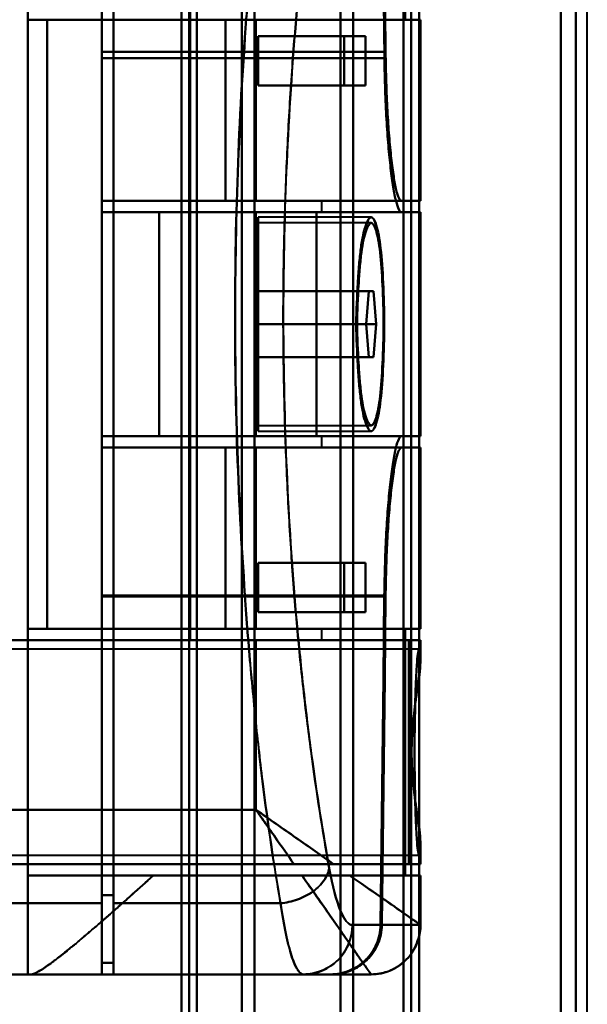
# Model space of a CAD drawing. Header units: millimetres. Extents: x -1352 to 2139, y -120 to 1171.
# Tile 54 of 78: x 696 to 730, y 250 to 309. Entities that reach past the tile are written whole.
import ezdxf

# ---------------------------------------------------------------- set-up
doc = ezdxf.new("R2010")
doc.units = ezdxf.units.MM
doc.layers.add('A-GENM', color=13, linetype='Continuous', lineweight=40)
doc.layers.add('G-IMPT', color=8, linetype='Continuous', lineweight=40)

# ---------------------------------------------------------------- blocks, each defined once
blk = doc.blocks.new('Souche connecteur circulaire R23 - Souche connecteur circulaire R23-769066-Avant')
at = {"layer": 'A-GENM'}
blk.add_line((730, 185.5), (730, 363), dxfattribs=at)
blk = doc.blocks.new('NEXA 1500 CALQUES_dwg-769064-Avant')
at = {"layer": 'G-IMPT'}
for p, q in [((705.8, 176.477), (705.8, 550.267)), ((705.8, 176.477), (705.8, 550.267)), ((705.8, 550.267), (705.8, 176.477)), ((705.8, 550.267), (705.8, 176.477)), ((719.3, 176.511), (719.3, 550.234)), ((719.3, 176.511), (719.3, 550.234)), ((719.3, 550.234), (719.3, 176.511)), ((719.3, 550.234), (719.3, 176.511)), ((705.333, 184.872), (705.333, 541.872)), ((705.333, 184.872), (705.333, 541.872)), ((706.267, 541.872), (706.267, 184.872)), ((706.267, 541.872), (706.267, 184.872)), ((718.83, 185.907), (718.83, 540.838)), ((718.83, 185.907), (718.83, 540.838)), ((719.77, 540.838), (719.77, 185.907)), ((719.77, 540.838), (719.77, 185.907)), ((705.333, 363.372), (705.333, 184.872)), ((706.267, 184.872), (706.267, 363.372)), ((706.267, 184.872), (706.267, 363.372)), ((709, 184.872), (709, 363.372)), ((709, 363.372), (709, 184.872)), ((709.773, 363.372), (709.773, 185.464)), ((709.773, 185.464), (709.773, 363.372)), ((715, 185.907), (715, 363.372)), ((715, 363.372), (715, 185.907)), ((715.773, 363.372), (715.773, 186.498)), ((715.773, 186.498), (715.773, 363.372)), ((718.83, 363.372), (718.83, 185.907)), ((719.77, 185.907), (719.77, 363.372)), ((719.77, 185.907), (719.77, 363.372)), ((728.387, 363.372), (728.387, 185.907)), ((728.387, 185.907), (728.387, 363.372)), ((729.3, 363.372), (729.3, 186.498)), ((729.3, 186.498), (729.3, 363.372)), ((700.5, 255.694), (700.5, 325.694)), ((700.5, 325.694), (700.5, 255.694)), ((701.2, 255.694), (701.2, 325.694)), ((701.2, 325.694), (701.2, 255.694)), ((700.5, 256.193), (700.5, 325.213)), ((700.5, 325.213), (700.5, 256.193)), ((701.2, 256.193), (701.2, 325.213)), ((701.2, 325.213), (701.2, 256.193)), ((705.861, 310.072), (705.861, 271.672)), ((697.174, 309.372), (708.015, 309.372)), ((708.015, 309.372), (697.174, 309.372)), ((709.861, 309.372), (719.861, 309.372)), ((709.861, 309.372), (713.861, 309.372)), ((719.861, 309.372), (709.861, 309.372)), ((713.861, 309.372), (709.861, 309.372)), ((718.936, 309.372), (719.857, 309.372)), ((719.857, 309.372), (718.936, 309.372)), ((719.861, 298.372), (719.861, 309.372)), ((715.22, 308.372), (716.528, 308.372)), ((716.528, 308.372), (715.22, 308.372)), ((700.5, 298.372), (700.5, 307.417)), ((700.5, 307.417), (700.5, 298.372)), ((700.5, 307.034), (700.5, 297.672)), ((700.5, 297.672), (700.5, 307.034)), ((716.528, 305.372), (715.22, 305.372)), ((715.22, 305.372), (716.528, 305.372)), ((708.015, 298.372), (700.5, 298.372)), ((700.5, 298.372), (708.015, 298.372)), ((719.861, 298.372), (709.861, 298.372)), ((713.861, 298.372), (709.861, 298.372)), ((709.861, 298.372), (719.861, 298.372)), ((709.861, 298.372), (713.861, 298.372)), ((713.861, 297.672), (713.861, 298.372)), ((719.857, 298.372), (718.709, 298.372)), ((718.709, 298.372), (719.857, 298.372)), ((700.5, 297.672), (718.709, 297.672)), ((700.5, 297.672), (703.974, 297.672)), ((703.974, 297.672), (700.5, 297.672)), ((709.861, 297.672), (713.861, 297.672)), ((713.861, 297.672), (709.861, 297.672)), ((716.865, 297.372), (710, 297.372)), ((710, 290.872), (710, 297.372)), ((710, 297.372), (710, 290.872)), ((713.536, 297.672), (719.861, 297.672)), ((719.861, 297.672), (713.536, 297.672)), ((718.709, 297.672), (719.857, 297.672)), ((719.857, 297.672), (718.709, 297.672)), ((719.861, 284.072), (719.861, 297.672)), ((716.865, 297.022), (710, 297.022)), ((710, 290.872), (710, 297.022)), ((710, 297.022), (710, 290.872)), ((716.554, 290.872), (716.711, 292.872)), ((716.711, 292.872), (716.554, 290.872)), ((716.711, 292.872), (717.014, 292.872)), ((717.014, 292.872), (716.711, 292.872)), ((717.014, 292.872), (717.16, 290.872)), ((717.16, 290.872), (717.014, 292.872)), ((710, 284.722), (710, 290.872)), ((710, 284.372), (710, 290.872)), ((710, 290.872), (710, 284.722)), ((710, 290.872), (710, 284.372)), ((716.711, 288.872), (716.554, 290.872)), ((716.554, 290.872), (716.711, 288.872)), ((717.16, 290.872), (717.014, 288.872)), ((717.014, 288.872), (717.16, 290.872)), ((717.014, 288.872), (716.711, 288.872)), ((716.711, 288.872), (717.014, 288.872)), ((710, 284.722), (716.865, 284.722)), ((710, 284.372), (716.865, 284.372)), ((718.709, 284.072), (700.5, 284.072)), ((703.974, 284.072), (700.5, 284.072)), ((700.5, 284.072), (703.974, 284.072)), ((700.5, 284.072), (700.5, 274.394)), ((700.5, 274.394), (700.5, 284.072)), ((713.861, 284.072), (709.861, 284.072)), ((709.861, 284.072), (713.861, 284.072)), ((719.861, 284.072), (713.536, 284.072)), ((713.536, 284.072), (719.861, 284.072)), ((713.861, 283.372), (713.861, 284.072)), ((719.857, 284.072), (718.709, 284.072)), ((718.709, 284.072), (719.857, 284.072)), ((700.5, 283.372), (708.015, 283.372)), ((700.5, 274.327), (700.5, 283.372)), ((708.015, 283.372), (700.5, 283.372)), ((700.5, 283.372), (700.5, 274.327)), ((709.861, 283.372), (719.861, 283.372)), ((709.861, 283.372), (713.861, 283.372)), ((719.861, 283.372), (709.861, 283.372)), ((713.861, 283.372), (709.861, 283.372)), ((718.709, 283.372), (719.857, 283.372)), ((719.857, 283.372), (718.709, 283.372)), ((719.861, 272.372), (719.861, 283.372)), ((715.22, 276.372), (716.528, 276.372)), ((716.528, 276.372), (715.22, 276.372)), ((716.528, 273.372), (715.22, 273.372)), ((715.22, 273.372), (716.528, 273.372)), ((708.015, 272.372), (697.174, 272.372)), ((697.174, 272.372), (708.015, 272.372)), ((719.861, 272.372), (709.861, 272.372)), ((713.861, 272.372), (709.861, 272.372)), ((709.861, 272.372), (719.861, 272.372)), ((709.861, 272.372), (713.861, 272.372)), ((713.861, 271.672), (713.861, 272.372)), ((719.857, 272.372), (718.936, 272.372)), ((718.936, 272.372), (719.857, 272.372)), ((709.861, 271.672), (705.861, 271.672)), ((705.861, 271.672), (709.861, 271.672)), ((713.861, 271.672), (709.861, 271.672)), ((719.861, 271.672), (709.861, 271.672)), ((709.861, 271.672), (713.861, 271.672)), ((709.861, 271.672), (719.861, 271.672)), ((719.857, 271.672), (719.152, 271.672)), ((719.152, 271.672), (719.857, 271.672)), ((719.861, 270.346), (719.861, 271.672)), ((719.77, 271.122), (695, 271.122)), ((719.861, 258.072), (719.861, 259.399)), ((695, 258.622), (719.77, 258.622)), ((719.861, 258.072), (714.576, 258.072)), ((714.576, 258.072), (719.861, 258.072)), ((719.857, 258.072), (719.152, 258.072)), ((719.152, 258.072), (719.857, 258.072)), ((696, 257.372), (696, 251.372)), ((703.615, 257.372), (696, 257.372)), ((696, 257.372), (703.615, 257.372)), ((715.575, 257.372), (719.861, 257.372)), ((719.861, 257.372), (715.575, 257.372)), ((718.936, 257.372), (719.857, 257.372)), ((719.857, 257.372), (718.936, 257.372)), ((719.861, 254.372), (719.861, 257.372)), ((700.5, 252.072), (700.5, 256.193)), ((700.5, 256.193), (700.5, 252.072)), ((701.2, 252.072), (701.2, 256.193)), ((701.2, 256.193), (701.2, 252.072)), ((700.5, 251.372), (700.5, 255.694)), ((700.5, 255.694), (700.5, 251.372)), ((701.2, 251.372), (701.2, 255.694)), ((701.2, 255.694), (701.2, 251.372)), ((715.72, 254.372), (717.437, 254.372)), ((717.437, 254.372), (715.72, 254.372)), ((719.857, 254.372), (717.52, 254.372)), ((717.52, 254.372), (719.857, 254.372)), ((719.86, 254.372), (719.857, 254.372)), ((719.857, 254.372), (719.86, 254.372)), ((696.17, 251.372), (696, 251.372)), ((696, 251.372), (696.17, 251.372)), ((696.17, 251.372), (716.861, 251.372)), ((714.381, 251.372), (712.755, 251.372)), ((714.381, 251.372), (712.755, 251.372)), ((712.755, 251.372), (714.381, 251.372)), ((716.858, 251.372), (714.465, 251.372)), ((714.465, 251.372), (716.858, 251.372)), ((716.861, 251.372), (716.858, 251.372)), ((716.861, 251.372), (716.858, 251.372)), ((716.858, 251.372), (716.861, 251.372))]:
    blk.add_line(p, q, dxfattribs=at)
at = {"layer": 'G-IMPT', "flags": 128}
for points in [[(696, 251.372), (696, 271.122), (696, 290.872), (696, 310.622), (696, 330.372)], [(696, 330.372), (696, 310.622), (696, 290.872), (696, 271.122), (696, 251.372)], [(700.5, 307.417), (700.5, 313.156), (700.5, 318.895), (700.5, 324.634), (700.5, 330.372)], [(700.5, 330.372), (700.5, 324.634), (700.5, 318.895), (700.5, 313.156), (700.5, 307.417)], [(700.5, 329.672), (700.5, 324.013), (700.5, 318.353), (700.5, 312.694), (700.5, 307.034)], [(700.5, 307.034), (700.5, 312.694), (700.5, 318.353), (700.5, 324.013), (700.5, 329.672)], [(717.437, 327.372), (717.495, 322.289), (717.552, 317.205), (717.608, 312.12), (717.663, 307.034)], [(717.663, 307.034), (717.608, 312.12), (717.552, 317.205), (717.495, 322.289), (717.437, 327.372)], [(717.738, 307.417), (717.684, 312.407), (717.63, 317.396), (717.575, 322.385), (717.52, 327.372)], [(717.52, 327.372), (717.575, 322.385), (717.63, 317.396), (717.684, 312.407), (717.738, 307.417)], [(718.936, 324.372), (718.936, 320.622), (718.936, 316.872), (718.936, 313.122), (718.936, 309.372)], [(718.936, 309.372), (718.936, 313.122), (718.936, 316.872), (718.936, 320.622), (718.936, 324.372)], [(696, 309.372), (701.734, 309.372), (707.468, 309.372), (713.202, 309.372), (718.936, 309.372)], [(696, 309.372), (699.465, 309.372), (702.93, 309.372), (706.396, 309.372), (709.861, 309.372)], [(718.936, 309.372), (713.202, 309.372), (707.468, 309.372), (701.734, 309.372), (696, 309.372)], [(709.861, 309.372), (706.396, 309.372), (702.93, 309.372), (699.465, 309.372), (696, 309.372)], [(696, 309.372), (696, 300.122), (696, 290.872), (696, 281.622), (696, 272.372)], [(696, 272.372), (696, 281.622), (696, 290.872), (696, 300.122), (696, 309.372)], [(697.174, 309.372), (697.174, 300.122), (697.174, 290.872), (697.174, 281.622), (697.174, 272.372)], [(697.174, 272.372), (697.174, 281.622), (697.174, 290.872), (697.174, 300.122), (697.174, 309.372)], [(697.174, 309.372), (700.346, 309.372), (703.517, 309.372), (706.689, 309.372), (709.861, 309.372)], [(709.861, 309.372), (706.689, 309.372), (703.517, 309.372), (700.346, 309.372), (697.174, 309.372)], [(708.015, 309.372), (708.015, 306.622), (708.015, 303.872), (708.015, 301.122), (708.015, 298.372)], [(709.861, 309.372), (709.399, 309.372), (708.938, 309.372), (708.477, 309.372), (708.015, 309.372)], [(708.015, 298.372), (708.015, 301.122), (708.015, 303.872), (708.015, 306.622), (708.015, 309.372)], [(708.015, 309.372), (708.477, 309.372), (708.938, 309.372), (709.399, 309.372), (709.861, 309.372)], [(709.861, 298.372), (709.861, 301.122), (709.861, 303.872), (709.861, 306.622), (709.861, 309.372)], [(709.861, 309.372), (709.861, 306.622), (709.861, 303.872), (709.861, 301.122), (709.861, 298.372)], [(709.861, 309.372), (709.861, 306.622), (709.861, 303.872), (709.861, 301.122), (709.861, 298.372)], [(709.861, 298.372), (709.861, 301.122), (709.861, 303.872), (709.861, 306.622), (709.861, 309.372)], [(709.861, 298.372), (709.861, 301.122), (709.861, 303.872), (709.861, 306.622), (709.861, 309.372)], [(709.861, 309.372), (709.861, 306.622), (709.861, 303.872), (709.861, 301.122), (709.861, 298.372)], [(719.857, 298.372), (719.857, 301.122), (719.857, 303.872), (719.857, 306.622), (719.857, 309.372)], [(719.857, 309.372), (719.857, 306.622), (719.857, 303.872), (719.857, 301.122), (719.857, 298.372)], [(710, 305.372), (710, 306.122), (710, 306.872), (710, 307.622), (710, 308.372)], [(710, 308.372), (710, 307.622), (710, 306.872), (710, 306.122), (710, 305.372)], [(716.528, 308.372), (714.896, 308.372), (713.264, 308.372), (711.632, 308.372), (710, 308.372)], [(710, 308.372), (711.305, 308.372), (712.61, 308.372), (713.915, 308.372), (715.22, 308.372)], [(710, 305.372), (710, 306.122), (710, 306.872), (710, 307.622), (710, 308.372)], [(710, 308.372), (711.632, 308.372), (713.264, 308.372), (714.896, 308.372), (716.528, 308.372)], [(715.22, 308.372), (713.915, 308.372), (712.61, 308.372), (711.305, 308.372), (710, 308.372)], [(710, 308.372), (710, 307.622), (710, 306.872), (710, 306.122), (710, 305.372)], [(715.22, 305.372), (715.22, 306.122), (715.22, 306.872), (715.22, 307.622), (715.22, 308.372)], [(715.22, 308.372), (715.22, 307.622), (715.22, 306.872), (715.22, 306.122), (715.22, 305.372)], [(716.528, 308.372), (716.528, 307.622), (716.528, 306.872), (716.528, 306.122), (716.528, 305.372)], [(716.528, 305.372), (716.528, 306.122), (716.528, 306.872), (716.528, 307.622), (716.528, 308.372)], [(700.5, 307.417), (704.809, 307.417), (709.119, 307.417), (713.428, 307.417), (717.738, 307.417)], [(717.738, 307.417), (713.428, 307.417), (709.119, 307.417), (704.809, 307.417), (700.5, 307.417)], [(700.5, 307.034), (704.791, 307.034), (709.082, 307.034), (713.373, 307.034), (717.663, 307.034)], [(717.663, 307.034), (713.373, 307.034), (709.082, 307.034), (704.791, 307.034), (700.5, 307.034)], [(716.528, 305.372), (714.896, 305.372), (713.264, 305.372), (711.632, 305.372), (710, 305.372)], [(715.22, 305.372), (713.915, 305.372), (712.61, 305.372), (711.305, 305.372), (710, 305.372)], [(710, 305.372), (711.632, 305.372), (713.264, 305.372), (714.896, 305.372), (716.528, 305.372)], [(710, 305.372), (711.305, 305.372), (712.61, 305.372), (713.915, 305.372), (715.22, 305.372)], [(700.5, 297.672), (700.5, 297.847), (700.5, 298.022), (700.5, 298.197), (700.5, 298.372)], [(700.5, 298.372), (700.5, 298.197), (700.5, 298.022), (700.5, 297.847), (700.5, 297.672)], [(700.5, 297.672), (700.5, 297.847), (700.5, 298.022), (700.5, 298.197), (700.5, 298.372)], [(709.861, 298.372), (707.521, 298.372), (705.18, 298.372), (702.84, 298.372), (700.5, 298.372)], [(700.5, 298.372), (700.5, 298.197), (700.5, 298.022), (700.5, 297.847), (700.5, 297.672)], [(700.5, 298.372), (702.84, 298.372), (705.18, 298.372), (707.521, 298.372), (709.861, 298.372)], [(709.861, 298.372), (707.521, 298.372), (705.18, 298.372), (702.84, 298.372), (700.5, 298.372)], [(700.5, 298.372), (705.052, 298.372), (709.604, 298.372), (714.157, 298.372), (718.709, 298.372)], [(718.709, 298.372), (714.157, 298.372), (709.604, 298.372), (705.052, 298.372), (700.5, 298.372)], [(700.5, 297.672), (700.5, 297.847), (700.5, 298.022), (700.5, 298.197), (700.5, 298.372)], [(700.5, 298.372), (702.84, 298.372), (705.18, 298.372), (707.521, 298.372), (709.861, 298.372)], [(700.5, 298.372), (700.5, 298.197), (700.5, 298.022), (700.5, 297.847), (700.5, 297.672)], [(708.015, 298.372), (708.477, 298.372), (708.938, 298.372), (709.399, 298.372), (709.861, 298.372)], [(709.861, 298.372), (709.399, 298.372), (708.938, 298.372), (708.477, 298.372), (708.015, 298.372)], [(700.5, 297.672), (702.84, 297.672), (705.18, 297.672), (707.521, 297.672), (709.861, 297.672)], [(700.5, 297.672), (705.052, 297.672), (709.604, 297.672), (714.157, 297.672), (718.709, 297.672)], [(709.861, 297.672), (707.521, 297.672), (705.18, 297.672), (702.84, 297.672), (700.5, 297.672)], [(718.709, 297.672), (714.157, 297.672), (709.604, 297.672), (705.052, 297.672), (700.5, 297.672)], [(700.5, 297.672), (702.84, 297.672), (705.18, 297.672), (707.521, 297.672), (709.861, 297.672)], [(709.861, 297.672), (707.521, 297.672), (705.18, 297.672), (702.84, 297.672), (700.5, 297.672)], [(703.974, 297.672), (703.974, 294.272), (703.974, 290.872), (703.974, 287.472), (703.974, 284.072)], [(713.536, 297.672), (711.146, 297.672), (708.755, 297.672), (706.365, 297.672), (703.974, 297.672)], [(703.974, 284.072), (703.974, 287.472), (703.974, 290.872), (703.974, 294.272), (703.974, 297.672)], [(703.974, 297.672), (706.365, 297.672), (708.755, 297.672), (711.146, 297.672), (713.536, 297.672)], [(709.861, 297.672), (709.861, 294.272), (709.861, 290.872), (709.861, 287.472), (709.861, 284.072)], [(709.861, 284.072), (709.861, 287.472), (709.861, 290.872), (709.861, 294.272), (709.861, 297.672)], [(709.861, 284.072), (709.861, 287.472), (709.861, 290.872), (709.861, 294.272), (709.861, 297.672)], [(709.861, 297.672), (709.861, 294.272), (709.861, 290.872), (709.861, 287.472), (709.861, 284.072)], [(713.536, 297.672), (713.536, 294.272), (713.536, 290.872), (713.536, 287.472), (713.536, 284.072)], [(713.536, 284.072), (713.536, 287.472), (713.536, 290.872), (713.536, 294.272), (713.536, 297.672)], [(719.857, 297.672), (719.857, 294.272), (719.857, 290.872), (719.857, 287.472), (719.857, 284.072)], [(719.857, 284.072), (719.857, 287.472), (719.857, 290.872), (719.857, 294.272), (719.857, 297.672)], [(710, 292.872), (710, 292.372), (710, 291.872), (710, 291.372), (710, 290.872)], [(710, 290.872), (710, 291.372), (710, 291.872), (710, 292.372), (710, 292.872)], [(716.711, 292.872), (715.033, 292.872), (713.356, 292.872), (711.678, 292.872), (710, 292.872)], [(710, 292.872), (710, 292.372), (710, 291.872), (710, 291.372), (710, 290.872)], [(717.014, 292.872), (715.261, 292.872), (713.507, 292.872), (711.754, 292.872), (710, 292.872)], [(710, 292.872), (711.678, 292.872), (713.356, 292.872), (715.033, 292.872), (716.711, 292.872)], [(710, 290.872), (710, 291.372), (710, 291.872), (710, 292.372), (710, 292.872)], [(710, 292.872), (711.754, 292.872), (713.507, 292.872), (715.261, 292.872), (717.014, 292.872)], [(710, 290.872), (710, 290.372), (710, 289.872), (710, 289.372), (710, 288.872)], [(710, 288.872), (710, 289.372), (710, 289.872), (710, 290.372), (710, 290.872)], [(716.554, 290.872), (714.916, 290.872), (713.277, 290.872), (711.639, 290.872), (710, 290.872)], [(710, 290.872), (710, 290.372), (710, 289.872), (710, 289.372), (710, 288.872)], [(710, 290.872), (711.639, 290.872), (713.277, 290.872), (714.916, 290.872), (716.554, 290.872)], [(717.16, 290.872), (715.37, 290.872), (713.58, 290.872), (711.79, 290.872), (710, 290.872)], [(710, 288.872), (710, 289.372), (710, 289.872), (710, 290.372), (710, 290.872)], [(710, 290.872), (711.79, 290.872), (713.58, 290.872), (715.37, 290.872), (717.16, 290.872)], [(710, 288.872), (711.678, 288.872), (713.356, 288.872), (715.033, 288.872), (716.711, 288.872)], [(717.014, 288.872), (715.261, 288.872), (713.507, 288.872), (711.754, 288.872), (710, 288.872)], [(716.711, 288.872), (715.033, 288.872), (713.356, 288.872), (711.678, 288.872), (710, 288.872)], [(710, 288.872), (711.754, 288.872), (713.507, 288.872), (715.261, 288.872), (717.014, 288.872)], [(700.5, 283.372), (700.5, 283.547), (700.5, 283.722), (700.5, 283.897), (700.5, 284.072)], [(700.5, 283.372), (700.5, 283.547), (700.5, 283.722), (700.5, 283.897), (700.5, 284.072)], [(700.5, 284.072), (700.5, 283.897), (700.5, 283.722), (700.5, 283.547), (700.5, 283.372)], [(709.861, 284.072), (707.521, 284.072), (705.18, 284.072), (702.84, 284.072), (700.5, 284.072)], [(700.5, 284.072), (700.5, 283.897), (700.5, 283.722), (700.5, 283.547), (700.5, 283.372)], [(709.861, 284.072), (707.521, 284.072), (705.18, 284.072), (702.84, 284.072), (700.5, 284.072)], [(700.5, 284.072), (705.052, 284.072), (709.604, 284.072), (714.157, 284.072), (718.709, 284.072)], [(700.5, 284.072), (702.84, 284.072), (705.18, 284.072), (707.521, 284.072), (709.861, 284.072)], [(718.709, 284.072), (714.157, 284.072), (709.604, 284.072), (705.052, 284.072), (700.5, 284.072)], [(700.5, 283.372), (700.5, 283.547), (700.5, 283.722), (700.5, 283.897), (700.5, 284.072)], [(700.5, 284.072), (702.84, 284.072), (705.18, 284.072), (707.521, 284.072), (709.861, 284.072)], [(700.5, 284.072), (700.5, 283.897), (700.5, 283.722), (700.5, 283.547), (700.5, 283.372)], [(703.974, 284.072), (706.365, 284.072), (708.755, 284.072), (711.146, 284.072), (713.536, 284.072)], [(713.536, 284.072), (711.146, 284.072), (708.755, 284.072), (706.365, 284.072), (703.974, 284.072)], [(700.5, 283.372), (702.84, 283.372), (705.18, 283.372), (707.521, 283.372), (709.861, 283.372)], [(700.5, 283.372), (705.052, 283.372), (709.604, 283.372), (714.157, 283.372), (718.709, 283.372)], [(700.5, 283.372), (702.84, 283.372), (705.18, 283.372), (707.521, 283.372), (709.861, 283.372)], [(709.861, 283.372), (707.521, 283.372), (705.18, 283.372), (702.84, 283.372), (700.5, 283.372)], [(718.709, 283.372), (714.157, 283.372), (709.604, 283.372), (705.052, 283.372), (700.5, 283.372)], [(709.861, 283.372), (707.521, 283.372), (705.18, 283.372), (702.84, 283.372), (700.5, 283.372)], [(708.015, 283.372), (708.015, 280.622), (708.015, 277.872), (708.015, 275.122), (708.015, 272.372)], [(709.861, 283.372), (709.399, 283.372), (708.938, 283.372), (708.477, 283.372), (708.015, 283.372)], [(708.015, 272.372), (708.015, 275.122), (708.015, 277.872), (708.015, 280.622), (708.015, 283.372)], [(708.015, 283.372), (708.477, 283.372), (708.938, 283.372), (709.399, 283.372), (709.861, 283.372)], [(709.861, 283.372), (709.861, 280.622), (709.861, 277.872), (709.861, 275.122), (709.861, 272.372)], [(709.861, 272.372), (709.861, 275.122), (709.861, 277.872), (709.861, 280.622), (709.861, 283.372)], [(709.861, 283.372), (709.861, 280.622), (709.861, 277.872), (709.861, 275.122), (709.861, 272.372)], [(709.861, 272.372), (709.861, 275.122), (709.861, 277.872), (709.861, 280.622), (709.861, 283.372)], [(709.861, 272.372), (709.861, 275.122), (709.861, 277.872), (709.861, 280.622), (709.861, 283.372)], [(709.861, 283.372), (709.861, 280.622), (709.861, 277.872), (709.861, 275.122), (709.861, 272.372)], [(719.857, 272.372), (719.857, 275.122), (719.857, 277.872), (719.857, 280.622), (719.857, 283.372)], [(719.857, 283.372), (719.857, 280.622), (719.857, 277.872), (719.857, 275.122), (719.857, 272.372)], [(710, 276.372), (710, 275.622), (710, 274.872), (710, 274.122), (710, 273.372)], [(710, 273.372), (710, 274.122), (710, 274.872), (710, 275.622), (710, 276.372)], [(716.528, 276.372), (714.896, 276.372), (713.264, 276.372), (711.632, 276.372), (710, 276.372)], [(710, 276.372), (711.305, 276.372), (712.61, 276.372), (713.915, 276.372), (715.22, 276.372)], [(710, 273.372), (710, 274.122), (710, 274.872), (710, 275.622), (710, 276.372)], [(710, 276.372), (711.632, 276.372), (713.264, 276.372), (714.896, 276.372), (716.528, 276.372)], [(715.22, 276.372), (713.915, 276.372), (712.61, 276.372), (711.305, 276.372), (710, 276.372)], [(710, 276.372), (710, 275.622), (710, 274.872), (710, 274.122), (710, 273.372)], [(715.22, 273.372), (715.22, 274.122), (715.22, 274.872), (715.22, 275.622), (715.22, 276.372)], [(715.22, 276.372), (715.22, 275.622), (715.22, 274.872), (715.22, 274.122), (715.22, 273.372)], [(716.528, 276.372), (716.528, 275.622), (716.528, 274.872), (716.528, 274.122), (716.528, 273.372)], [(716.528, 273.372), (716.528, 274.122), (716.528, 274.872), (716.528, 275.622), (716.528, 276.372)], [(700.5, 274.394), (704.79, 274.394), (709.08, 274.394), (713.37, 274.394), (717.659, 274.394)], [(717.659, 274.394), (713.37, 274.394), (709.08, 274.394), (704.79, 274.394), (700.5, 274.394)], [(700.5, 274.394), (700.5, 268.814), (700.5, 263.233), (700.5, 257.653), (700.5, 252.072)], [(700.5, 252.072), (700.5, 257.653), (700.5, 263.233), (700.5, 268.814), (700.5, 274.394)], [(717.738, 274.327), (713.428, 274.327), (709.119, 274.327), (704.809, 274.327), (700.5, 274.327)], [(700.5, 251.372), (700.5, 257.111), (700.5, 262.85), (700.5, 268.589), (700.5, 274.327)], [(700.5, 274.327), (704.809, 274.327), (709.119, 274.327), (713.428, 274.327), (717.738, 274.327)], [(700.5, 274.327), (700.5, 268.589), (700.5, 262.85), (700.5, 257.111), (700.5, 251.372)], [(717.659, 274.394), (717.605, 269.388), (717.549, 264.382), (717.494, 259.377), (717.437, 254.372)], [(717.437, 254.372), (717.494, 259.377), (717.549, 264.382), (717.605, 269.388), (717.659, 274.394)], [(717.52, 254.372), (717.575, 259.36), (717.63, 264.348), (717.684, 269.338), (717.738, 274.327)], [(717.738, 274.327), (717.684, 269.338), (717.63, 264.348), (717.575, 259.36), (717.52, 254.372)], [(716.528, 273.372), (714.896, 273.372), (713.264, 273.372), (711.632, 273.372), (710, 273.372)], [(715.22, 273.372), (713.915, 273.372), (712.61, 273.372), (711.305, 273.372), (710, 273.372)], [(710, 273.372), (711.632, 273.372), (713.264, 273.372), (714.896, 273.372), (716.528, 273.372)], [(710, 273.372), (711.305, 273.372), (712.61, 273.372), (713.915, 273.372), (715.22, 273.372)], [(709.861, 272.372), (706.396, 272.372), (702.93, 272.372), (699.465, 272.372), (696, 272.372)], [(696, 272.372), (701.734, 272.372), (707.468, 272.372), (713.202, 272.372), (718.936, 272.372)], [(696, 272.372), (696, 268.622), (696, 264.872), (696, 261.122), (696, 257.372)], [(718.936, 272.372), (713.202, 272.372), (707.468, 272.372), (701.734, 272.372), (696, 272.372)], [(696, 272.372), (699.465, 272.372), (702.93, 272.372), (706.396, 272.372), (709.861, 272.372)], [(696, 257.372), (696, 261.122), (696, 264.872), (696, 268.622), (696, 272.372)], [(709.861, 272.372), (706.689, 272.372), (703.517, 272.372), (700.346, 272.372), (697.174, 272.372)], [(697.174, 272.372), (700.346, 272.372), (703.517, 272.372), (706.689, 272.372), (709.861, 272.372)], [(708.015, 272.372), (708.477, 272.372), (708.938, 272.372), (709.399, 272.372), (709.861, 272.372)], [(709.861, 272.372), (709.399, 272.372), (708.938, 272.372), (708.477, 272.372), (708.015, 272.372)], [(718.936, 272.372), (718.936, 268.622), (718.936, 264.872), (718.936, 261.122), (718.936, 257.372)], [(718.936, 257.372), (718.936, 261.122), (718.936, 264.872), (718.936, 268.622), (718.936, 272.372)], [(709.861, 271.672), (705.521, 271.672), (701.18, 271.672), (696.84, 271.672), (692.5, 271.672)], [(692.5, 271.672), (696.84, 271.672), (701.18, 271.672), (705.521, 271.672), (709.861, 271.672)], [(719.152, 271.672), (712.489, 271.672), (705.826, 271.672), (699.163, 271.672), (692.5, 271.672)], [(692.5, 271.672), (699.163, 271.672), (705.826, 271.672), (712.489, 271.672), (719.152, 271.672)], [(709.861, 261.372), (709.861, 263.947), (709.861, 266.522), (709.861, 269.097), (709.861, 271.672)], [(709.861, 271.672), (709.861, 269.097), (709.861, 266.522), (709.861, 263.947), (709.861, 261.372)], [(719.152, 258.072), (719.152, 261.472), (719.152, 264.872), (719.152, 268.272), (719.152, 271.672)], [(719.152, 271.672), (719.152, 268.272), (719.152, 264.872), (719.152, 261.472), (719.152, 258.072)], [(719.857, 270.499), (719.857, 270.792), (719.857, 271.086), (719.857, 271.379), (719.857, 271.672)], [(719.857, 271.672), (719.857, 271.379), (719.857, 271.086), (719.857, 270.792), (719.857, 270.499)], [(690, 261.372), (694.965, 261.372), (699.93, 261.372), (704.896, 261.372), (709.861, 261.372)], [(709.861, 261.372), (704.896, 261.372), (699.93, 261.372), (694.965, 261.372), (690, 261.372)], [(719.857, 258.072), (719.857, 258.366), (719.857, 258.659), (719.857, 258.953), (719.857, 259.246)], [(719.857, 259.246), (719.857, 258.953), (719.857, 258.659), (719.857, 258.366), (719.857, 258.072)], [(690, 258.072), (695.543, 258.072), (701.085, 258.072), (706.628, 258.072), (712.17, 258.072)], [(719.152, 258.072), (711.864, 258.072), (704.576, 258.072), (697.288, 258.072), (690, 258.072)], [(690, 258.072), (697.288, 258.072), (704.576, 258.072), (711.864, 258.072), (719.152, 258.072)], [(712.17, 258.072), (706.628, 258.072), (701.085, 258.072), (695.543, 258.072), (690, 258.072)], [(696, 257.372), (701.734, 257.372), (707.468, 257.372), (713.202, 257.372), (718.936, 257.372)], [(718.936, 257.372), (713.202, 257.372), (707.468, 257.372), (701.734, 257.372), (696, 257.372)], [(696, 251.372), (696, 252.872), (696, 254.372), (696, 255.872), (696, 257.372)], [(696, 257.372), (696, 255.872), (696, 254.372), (696, 252.872), (696, 251.372)], [(703.615, 257.372), (705.876, 257.372), (708.138, 257.372), (710.399, 257.372), (712.661, 257.372)], [(712.661, 257.372), (710.399, 257.372), (708.138, 257.372), (705.876, 257.372), (703.615, 257.372)], [(719.857, 254.372), (719.857, 255.122), (719.857, 255.872), (719.857, 256.622), (719.857, 257.372)], [(719.857, 257.372), (719.857, 256.622), (719.857, 255.872), (719.857, 255.122), (719.857, 254.372)], [(700.5, 256.193), (700.675, 256.193), (700.85, 256.193), (701.025, 256.193), (701.2, 256.193)], [(701.2, 256.193), (701.025, 256.193), (700.85, 256.193), (700.675, 256.193), (700.5, 256.193)], [(690, 255.694), (692.625, 255.694), (695.25, 255.694), (697.875, 255.694), (700.5, 255.694)], [(700.5, 255.694), (697.875, 255.694), (695.25, 255.694), (692.625, 255.694), (690, 255.694)], [(701.2, 255.694), (703.74, 255.694), (706.28, 255.694), (708.819, 255.694), (711.359, 255.694)], [(711.359, 255.694), (708.819, 255.694), (706.28, 255.694), (703.74, 255.694), (701.2, 255.694)], [(719.861, 254.372), (719.858, 254.252), (719.851, 254.133), (719.839, 254.013), (719.822, 253.894), (719.801, 253.776), (719.775, 253.659), (719.744, 253.543), (719.708, 253.429), (719.668, 253.315), (719.624, 253.204), (719.575, 253.094), (719.522, 252.987), (719.464, 252.882), (719.402, 252.779), (719.337, 252.678), (719.267, 252.581), (719.193, 252.486), (719.116, 252.394), (719.035, 252.306), (718.951, 252.22), (718.863, 252.138), (718.772, 252.06), (718.678, 251.985), (718.581, 251.915), (718.482, 251.848), (718.379, 251.785), (718.275, 251.726), (718.168, 251.672), (718.059, 251.622), (717.948, 251.576), (717.835, 251.535), (717.721, 251.498), (717.605, 251.466), (717.488, 251.439), (717.371, 251.416), (717.252, 251.398), (717.133, 251.385), (717.013, 251.376), (716.893, 251.372), (716.861, 251.372)], [(700.5, 252.072), (700.675, 252.072), (700.85, 252.072), (701.025, 252.072), (701.2, 252.072)], [(700.5, 252.072), (700.675, 252.072), (700.85, 252.072), (701.025, 252.072), (701.2, 252.072)], [(701.2, 252.072), (701.025, 252.072), (700.85, 252.072), (700.675, 252.072), (700.5, 252.072)], [(701.2, 252.072), (701.025, 252.072), (700.85, 252.072), (700.675, 252.072), (700.5, 252.072)], [(701.2, 251.372), (701.2, 251.547), (701.2, 251.722), (701.2, 251.897), (701.2, 252.072)], [(701.2, 252.072), (701.2, 251.897), (701.2, 251.722), (701.2, 251.547), (701.2, 251.372)], [(690, 251.372), (692.625, 251.372), (695.25, 251.372), (697.875, 251.372), (700.5, 251.372)], [(700.5, 251.372), (697.875, 251.372), (695.25, 251.372), (692.625, 251.372), (690, 251.372)], [(693.509, 251.372), (694.131, 251.372), (694.754, 251.372), (695.377, 251.372), (696, 251.372)], [(696, 251.372), (695.377, 251.372), (694.754, 251.372), (694.131, 251.372), (693.509, 251.372)], [(696.17, 251.372), (701.343, 251.372), (706.515, 251.372), (711.688, 251.372), (716.861, 251.372)], [(716.861, 251.372), (711.688, 251.372), (706.515, 251.372), (701.343, 251.372), (696.17, 251.372)], [(714.465, 251.372), (710.974, 251.372), (707.483, 251.372), (703.991, 251.372), (700.5, 251.372)], [(700.5, 251.372), (703.991, 251.372), (707.483, 251.372), (710.974, 251.372), (714.465, 251.372)], [(712.755, 251.372), (709.866, 251.372), (706.977, 251.372), (704.089, 251.372), (701.2, 251.372)], [(701.2, 251.372), (704.089, 251.372), (706.977, 251.372), (709.866, 251.372), (712.755, 251.372)], [(714.381, 251.372), (711.086, 251.372), (707.791, 251.372), (704.495, 251.372), (701.2, 251.372)], [(701.2, 251.372), (704.495, 251.372), (707.791, 251.372), (711.086, 251.372), (714.381, 251.372)], [(716.858, 251.372), (716.158, 251.372), (714.873, 251.372), (714.465, 251.372)]]:
    blk.add_lwpolyline(points, dxfattribs=at)
at = {"layer": 'G-IMPT'}
blk.add_arc((716.861, 254.372), 3, 270, 0, dxfattribs=at)
for centre, ratio in [((712.755, 254.372), 0.988401), ((716.858, 254.372), 0.999612), ((716.858, 254.372), 0.999612)]:
    blk.add_ellipse(centre, major_axis=(0, 3), ratio=ratio, start_param=3.141593, end_param=4.712389, dxfattribs=at)
for points in [[(711.163, 325.694), (710.333, 321.009), (709.098, 309.89), (708.306, 290.422), (709.236, 271.067), (710.514, 260.218), (711.359, 255.694)], [(709.861, 261.372), (710.27, 261.085), (711.088, 260.514), (712.297, 259.667), (713.469, 258.846), (714.215, 258.326), (714.576, 258.072)], [(714.313, 257.83), (714.272, 257.592), (714.058, 257.08), (713.382, 256.368), (712.396, 255.879), (711.688, 255.724), (711.359, 255.694)], [(711.359, 255.694), (711.688, 255.724), (712.396, 255.879), (713.382, 256.368), (714.058, 257.08), (714.272, 257.592), (714.313, 257.83)], [(714.576, 258.072), (714.205, 258.072), (713.423, 258.072), (712.59, 258.072), (712.17, 258.072)], [(714.313, 257.83), (714.514, 256.721), (714.976, 254.988), (715.479, 254.372), (715.72, 254.372)], [(715.72, 254.372), (715.474, 254.378), (714.978, 254.984), (714.515, 256.722), (714.313, 257.83)], [(712.661, 257.372), (713.28, 256.487), (714.441, 254.829), (715.8, 252.888), (716.663, 251.654), (716.861, 251.372), (716.861, 251.372)], [(715.575, 257.372), (716.233, 256.906), (717.439, 256.075), (718.811, 255.113), (719.667, 254.506), (719.861, 254.374), (719.861, 254.372)], [(719.861, 254.372), (719.861, 254.372), (719.073, 254.924), (716.892, 256.451), (715.575, 257.372)], [(711.359, 255.694), (711.459, 255.012), (711.67, 253.78), (712.024, 252.405), (712.39, 251.565), (712.633, 251.372), (712.755, 251.372)], [(712.755, 251.372), (712.635, 251.372), (712.387, 251.568), (712.025, 252.403), (711.67, 253.784), (711.459, 255.004), (711.359, 255.694)], [(715.72, 254.372), (715.72, 254.019), (715.569, 253.245), (714.918, 252.184), (713.869, 251.525), (713.104, 251.372), (712.755, 251.372)], [(717.437, 254.372), (717.432, 253.978), (717.265, 253.191), (716.581, 252.195), (715.57, 251.529), (714.778, 251.372), (714.381, 251.372)], [(714.381, 251.372), (714.589, 251.375), (714.991, 251.417), (715.544, 251.581), (716.075, 251.864), (716.541, 252.235), (716.921, 252.693), (717.213, 253.218), (717.384, 253.766), (717.431, 254.166), (717.437, 254.372)], [(714.465, 251.372), (714.861, 251.372), (715.654, 251.529), (716.665, 252.195), (717.348, 253.191), (717.515, 253.978), (717.52, 254.372)], [(717.52, 254.372), (717.514, 254.166), (717.467, 253.766), (717.296, 253.218), (717.004, 252.694), (716.624, 252.235), (716.159, 251.864), (715.628, 251.581), (715.075, 251.417), (714.673, 251.375), (714.465, 251.372)], [(716.861, 251.372), (717.214, 251.372), (717.988, 251.525), (719.049, 252.184), (719.708, 253.245), (719.861, 254.019), (719.861, 254.372)]]:
    blk.add_open_spline(points, degree=3, dxfattribs=at)
for points, knots in [([(711.359, 255.694), (710.975, 257.964), (710.425, 261.699), (709.8, 267.159), (709.25, 273.025), (708.759, 280.686), (708.528, 290.46), (708.688, 300.119), (709.135, 307.996), (709.644, 313.859), (710.251, 319.531), (710.787, 323.359), (711.163, 325.694)], [0, 0, 0, 0, 0.125, 0.1875, 0.25, 0.375, 0.5, 0.625, 0.75, 0.8125, 0.875, 1, 1, 1, 1]), ([(714.115, 323.63), (713.737, 321.44), (713.197, 317.849), (712.585, 312.524), (712.072, 307.015), (711.62, 299.601), (711.458, 290.506), (711.692, 281.303), (712.188, 274.094), (712.743, 268.585), (713.374, 263.46), (713.927, 259.957), (714.313, 257.83)], [0, 0, 0, 0, 0.125, 0.1875, 0.25, 0.375, 0.5, 0.625, 0.75, 0.8125, 0.875, 1, 1, 1, 1]), ([(714.313, 257.83), (713.913, 260.078), (713.354, 263.625), (712.729, 268.719), (712.329, 272.694), (711.998, 276.933), (711.743, 281.411), (711.576, 285.988), (711.507, 290.486), (711.542, 294.992), (711.675, 299.591), (711.898, 304.107), (712.201, 308.398), (712.578, 312.442), (713.176, 317.647), (713.722, 321.301), (714.115, 323.63)], [0, 0, 0, 0, 0.125, 0.1875, 0.25, 0.3125, 0.375, 0.4375, 0.5, 0.5625, 0.625, 0.6875, 0.75, 0.8125, 0.875, 1, 1, 1, 1]), ([(717.663, 307.034), (717.686, 305.677), (717.751, 303.837), (717.905, 301.691), (718.089, 299.848), (718.319, 298.463), (718.54, 297.799), (718.653, 297.678), (718.709, 297.672)], [0, 0, 0, 0, 0.25, 0.375, 0.5, 0.75, 0.875, 1, 1, 1, 1]), ([(718.709, 297.672), (718.595, 297.672), (718.431, 298.018), (718.203, 299.15), (718.043, 300.308), (717.905, 301.693), (717.751, 303.825), (717.687, 305.724), (717.663, 307.034)], [0, 0, 0, 0, 0.25, 0.375, 0.5, 0.625, 0.75, 1, 1, 1, 1]), ([(718.709, 298.372), (718.655, 298.378), (718.548, 298.497), (718.39, 298.979), (718.229, 299.821), (718.079, 300.929), (717.951, 302.277), (717.81, 304.356), (717.754, 306.12), (717.738, 307.417)], [0, 0, 0, 0, 0.125, 0.25, 0.375, 0.5, 0.625, 0.75, 1, 1, 1, 1]), ([(717.738, 307.417), (717.756, 306.168), (717.81, 304.345), (717.951, 302.277), (718.079, 300.931), (718.229, 299.81), (718.444, 298.71), (718.6, 298.372), (718.709, 298.372)], [0, 0, 0, 0, 0.25, 0.375, 0.5, 0.625, 0.75, 1, 1, 1, 1]), ([(715.953, 290.872), (715.97, 291.727), (716.018, 293.007), (716.127, 294.515), (716.227, 295.506), (716.362, 296.316), (716.529, 296.917), (716.705, 297.288), (716.865, 297.414), (717.018, 297.29), (717.233, 296.798), (717.458, 295.6), (717.605, 293.435), (717.651, 291.727), (717.659, 290.872)], [0, 0, 0, 0, 0.125, 0.1875, 0.25, 0.3125, 0.375, 0.4375, 0.5, 0.5625, 0.625, 0.75, 0.875, 1, 1, 1, 1]), ([(717.659, 290.872), (717.653, 291.369), (717.636, 292.306), (717.591, 293.543), (717.537, 294.432), (717.49, 294.98), (717.461, 295.272), (717.414, 295.687), (717.327, 296.256), (717.181, 296.866), (717.047, 297.204), (716.94, 297.347), (716.864, 297.385), (716.787, 297.347), (716.676, 297.203), (716.532, 296.864), (716.365, 296.254), (716.261, 295.685), (716.204, 295.269), (716.168, 294.977), (716.11, 294.429), (716.041, 293.541), (715.983, 292.305), (715.96, 291.369), (715.953, 290.872)], [0, 0, 0, 0, 0.0625, 0.125, 0.1875, 0.21875, 0.234375, 0.25, 0.3125, 0.375, 0.4375, 0.46875, 0.5, 0.53125, 0.5625, 0.625, 0.6875, 0.75, 0.765625, 0.78125, 0.8125, 0.875, 0.9375, 1, 1, 1, 1]), ([(717.619, 290.872), (717.612, 291.681), (717.567, 293.297), (717.427, 295.345), (717.213, 296.479), (717.01, 296.944), (716.865, 297.062), (716.713, 296.943), (716.547, 296.592), (716.39, 296.023), (716.263, 295.256), (716.169, 294.319), (716.066, 292.892), (716.021, 291.681), (716.005, 290.872)], [0, 0, 0, 0, 0.125, 0.25, 0.375, 0.4375, 0.5, 0.5625, 0.625, 0.6875, 0.75, 0.8125, 0.875, 1, 1, 1, 1]), ([(716.005, 290.872), (716.012, 291.342), (716.033, 292.228), (716.088, 293.397), (716.153, 294.238), (716.208, 294.756), (716.242, 295.033), (716.295, 295.426), (716.393, 295.964), (716.55, 296.542), (716.686, 296.862), (716.791, 296.998), (716.864, 297.034), (716.936, 296.998), (717.038, 296.863), (717.164, 296.543), (717.303, 295.966), (717.386, 295.428), (717.43, 295.035), (717.458, 294.759), (717.503, 294.24), (717.555, 293.399), (717.597, 292.229), (717.614, 291.342), (717.619, 290.872)], [0, 0, 0, 0, 0.0625, 0.125, 0.1875, 0.21875, 0.234375, 0.25, 0.3125, 0.375, 0.4375, 0.46875, 0.5, 0.53125, 0.5625, 0.625, 0.6875, 0.75, 0.765625, 0.78125, 0.8125, 0.875, 0.9375, 1, 1, 1, 1]), ([(717.659, 290.872), (717.651, 290.017), (717.605, 288.309), (717.458, 286.145), (717.233, 284.947), (717.018, 284.455), (716.865, 284.331), (716.705, 284.457), (716.529, 284.827), (716.362, 285.428), (716.227, 286.239), (716.127, 287.229), (716.018, 288.738), (715.97, 290.018), (715.953, 290.872)], [0, 0, 0, 0, 0.125, 0.25, 0.375, 0.4375, 0.5, 0.5625, 0.625, 0.6875, 0.75, 0.8125, 0.875, 1, 1, 1, 1]), ([(715.953, 290.872), (715.96, 290.376), (715.983, 289.439), (716.041, 288.204), (716.11, 287.315), (716.168, 286.768), (716.204, 286.475), (716.261, 286.06), (716.365, 285.491), (716.532, 284.881), (716.676, 284.542), (716.787, 284.398), (716.864, 284.36), (716.94, 284.397), (717.047, 284.541), (717.181, 284.879), (717.327, 285.488), (717.414, 286.057), (717.461, 286.473), (717.49, 286.765), (717.537, 287.313), (717.591, 288.202), (717.636, 289.438), (717.653, 290.375), (717.659, 290.872)], [0, 0, 0, 0, 0.0625, 0.125, 0.1875, 0.21875, 0.234375, 0.25, 0.3125, 0.375, 0.4375, 0.46875, 0.5, 0.53125, 0.5625, 0.625, 0.6875, 0.75, 0.765625, 0.78125, 0.8125, 0.875, 0.9375, 1, 1, 1, 1]), ([(717.619, 290.872), (717.614, 290.402), (717.597, 289.515), (717.555, 288.346), (717.503, 287.505), (717.458, 286.986), (717.43, 286.71), (717.386, 286.317), (717.303, 285.778), (717.164, 285.202), (717.038, 284.882), (716.936, 284.746), (716.864, 284.71), (716.791, 284.746), (716.686, 284.883), (716.55, 285.203), (716.393, 285.781), (716.295, 286.319), (716.242, 286.712), (716.208, 286.989), (716.153, 287.507), (716.088, 288.348), (716.033, 289.517), (716.012, 290.403), (716.005, 290.872)], [0, 0, 0, 0, 0.0625, 0.125, 0.1875, 0.21875, 0.234375, 0.25, 0.3125, 0.375, 0.4375, 0.46875, 0.5, 0.53125, 0.5625, 0.625, 0.6875, 0.75, 0.765625, 0.78125, 0.8125, 0.875, 0.9375, 1, 1, 1, 1]), ([(716.005, 290.872), (716.021, 290.064), (716.066, 288.853), (716.169, 287.425), (716.263, 286.488), (716.39, 285.721), (716.547, 285.153), (716.713, 284.802), (716.865, 284.683), (717.01, 284.8), (717.213, 285.266), (717.427, 286.4), (717.567, 288.448), (717.612, 290.063), (717.619, 290.872)], [0, 0, 0, 0, 0.125, 0.1875, 0.25, 0.3125, 0.375, 0.4375, 0.5, 0.5625, 0.625, 0.75, 0.875, 1, 1, 1, 1]), ([(718.709, 284.072), (718.652, 284.066), (718.537, 283.939), (718.367, 283.423), (718.193, 282.523), (718.031, 281.337), (717.891, 279.895), (717.739, 277.67), (717.678, 275.783), (717.659, 274.394)], [0, 0, 0, 0, 0.125, 0.25, 0.375, 0.5, 0.625, 0.75, 1, 1, 1, 1]), ([(717.659, 274.394), (717.679, 275.731), (717.738, 277.682), (717.892, 279.894), (718.031, 281.334), (718.193, 282.534), (718.425, 283.711), (718.593, 284.072), (718.709, 284.072)], [0, 0, 0, 0, 0.25, 0.375, 0.5, 0.625, 0.75, 1, 1, 1, 1]), ([(717.738, 274.327), (717.754, 275.625), (717.81, 277.389), (717.951, 279.468), (718.079, 280.816), (718.229, 281.924), (718.39, 282.765), (718.548, 283.247), (718.655, 283.366), (718.709, 283.372)], [0, 0, 0, 0, 0.25, 0.375, 0.5, 0.625, 0.75, 0.875, 1, 1, 1, 1]), ([(718.709, 283.372), (718.6, 283.372), (718.444, 283.035), (718.229, 281.935), (718.079, 280.813), (717.951, 279.468), (717.81, 277.4), (717.756, 275.577), (717.738, 274.327)], [0, 0, 0, 0, 0.25, 0.375, 0.5, 0.625, 0.75, 1, 1, 1, 1]), ([(719.498, 264.872), (719.499, 265.404), (719.508, 266.464), (719.534, 267.944), (719.582, 269.21), (719.637, 270.21), (719.699, 270.892), (719.781, 271.278), (719.828, 270.954), (719.857, 270.499)], [0, 0, 0, 0, 0.125, 0.25, 0.375, 0.5, 0.625, 0.75, 1, 1, 1, 1]), ([(719.857, 270.499), (719.857, 270.37), (719.848, 270.149), (719.821, 269.806), (719.793, 269.526), (719.754, 269.226), (719.703, 268.909), (719.648, 268.573), (719.596, 268.215), (719.545, 267.833), (719.471, 267.298), (719.406, 266.736), (719.366, 266.168), (719.334, 265.594), (719.321, 265.16), (719.318, 264.872)], [0, 0, 0, 0, 0.125, 0.1875, 0.25, 0.3125, 0.375, 0.4375, 0.5, 0.5625, 0.625, 0.75, 0.8125, 0.875, 1, 1, 1, 1]), ([(719.857, 259.246), (719.872, 259.54), (719.823, 260.047), (719.7, 260.856), (719.597, 261.519), (719.493, 262.281), (719.4, 263.132), (719.335, 264.018), (719.309, 264.871), (719.335, 265.724), (719.422, 266.909), (719.562, 268.007), (719.7, 268.889), (719.823, 269.699), (719.872, 270.205), (719.857, 270.499)], [0, 0, 0, 0, 0.125, 0.1875, 0.25, 0.3125, 0.375, 0.4375, 0.5, 0.5625, 0.625, 0.75, 0.8125, 0.875, 1, 1, 1, 1]), ([(719.857, 270.499), (719.839, 270.676), (719.802, 270.928), (719.755, 270.985), (719.718, 270.876), (719.69, 270.717), (719.668, 270.521), (719.651, 270.325), (719.638, 270.161), (719.626, 269.967), (719.609, 269.66), (719.58, 269.014), (719.549, 268.082), (719.524, 267.072), (719.509, 266.307), (719.5, 265.555), (719.496, 264.872), (719.5, 264.19), (719.509, 263.438), (719.524, 262.673), (719.549, 261.663), (719.58, 260.731), (719.609, 260.085), (719.626, 259.777), (719.638, 259.584), (719.651, 259.42), (719.668, 259.223), (719.69, 259.027), (719.718, 258.868), (719.755, 258.76), (719.802, 258.817), (719.839, 259.069), (719.857, 259.246)], [0, 0, 0, 0, 0.0625, 0.125, 0.15625, 0.1875, 0.21875, 0.234375, 0.25, 0.265625, 0.28125, 0.3125, 0.375, 0.40625, 0.4375, 0.46875, 0.5, 0.53125, 0.5625, 0.59375, 0.625, 0.6875, 0.71875, 0.734375, 0.75, 0.765625, 0.78125, 0.8125, 0.84375, 0.875, 0.9375, 1, 1, 1, 1]), ([(719.318, 264.872), (719.321, 264.585), (719.334, 264.151), (719.366, 263.577), (719.406, 263.009), (719.471, 262.448), (719.545, 261.913), (719.596, 261.531), (719.647, 261.173), (719.703, 260.836), (719.754, 260.518), (719.793, 260.218), (719.821, 259.938), (719.849, 259.595), (719.857, 259.375), (719.857, 259.246)], [0, 0, 0, 0, 0.125, 0.1875, 0.25, 0.375, 0.4375, 0.5, 0.5625, 0.625, 0.6875, 0.75, 0.8125, 0.875, 1, 1, 1, 1]), ([(719.857, 259.246), (719.828, 258.791), (719.781, 258.467), (719.699, 258.852), (719.637, 259.535), (719.582, 260.535), (719.534, 261.801), (719.508, 263.281), (719.499, 264.34), (719.498, 264.872)], [0, 0, 0, 0, 0.25, 0.375, 0.5, 0.625, 0.75, 0.875, 1, 1, 1, 1]), ([(712.17, 258.072), (711.799, 258.601), (711.228, 259.418), (710.449, 260.532), (710.057, 261.092), (709.861, 261.372)], [0, 0, 0, 0, 0.5, 0.75, 1, 1, 1, 1]), ([(714.576, 258.072), (713.854, 258.577), (712.7, 259.385), (711.088, 260.513), (710.27, 261.086), (709.861, 261.372)], [0, 0, 0, 0, 0.5, 0.75, 1, 1, 1, 1]), ([(709.861, 261.372), (710.057, 261.092), (710.449, 260.532), (711.228, 259.419), (711.8, 258.602), (712.17, 258.073)], [0, 0, 0, 0, 0.25, 0.5, 1, 1, 1, 1]), ([(712.17, 258.072), (712.377, 258.069), (712.694, 258.073), (713.106, 258.073), (713.411, 258.072), (713.712, 258.073), (714.105, 258.072), (714.393, 258.074), (714.576, 258.072)], [0, 0, 0, 0, 0.25, 0.375, 0.5, 0.625, 0.75, 1, 1, 1, 1]), ([(703.615, 257.372), (703.177, 256.986), (702.327, 256.228), (701.132, 255.147), (700.197, 254.339), (699.489, 253.738), (698.986, 253.305), (698.495, 252.891), (698.018, 252.513), (697.576, 252.177), (697.19, 251.894), (696.864, 251.668), (696.488, 251.444), (696.279, 251.372), (696.17, 251.372)], [0, 0, 0, 0, 0.125, 0.25, 0.375, 0.4375, 0.5, 0.5625, 0.625, 0.6875, 0.75, 0.8125, 0.875, 1, 1, 1, 1]), ([(696.17, 251.372), (696.267, 251.388), (696.472, 251.467), (696.854, 251.681), (697.19, 251.893), (697.578, 252.173), (698.012, 252.517), (698.485, 252.902), (698.985, 253.306), (699.498, 253.727), (700.024, 254.183), (700.569, 254.663), (701.139, 255.163), (701.736, 255.681), (702.552, 256.402), (703.186, 256.976), (703.615, 257.372)], [0, 0, 0, 0, 0.125, 0.1875, 0.25, 0.3125, 0.375, 0.4375, 0.5, 0.5625, 0.625, 0.6875, 0.75, 0.8125, 0.875, 1, 1, 1, 1]), ([(715.575, 257.372), (715.363, 257.375), (715.026, 257.372), (714.613, 257.372), (714.373, 257.373), (714.189, 257.372), (714.003, 257.372), (713.816, 257.373), (713.627, 257.374), (713.243, 257.372), (712.916, 257.369), (712.661, 257.372)], [0, 0, 0, 0, 0.25, 0.375, 0.4375, 0.5, 0.5625, 0.625, 0.6875, 0.75, 1, 1, 1, 1]), ([(712.661, 257.372), (712.922, 257.372), (713.436, 257.372), (714.448, 257.372), (715.145, 257.372), (715.575, 257.372)], [0, 0, 0, 0, 0.25, 0.5, 1, 1, 1, 1]), ([(716.861, 251.372), (716.853, 251.372), (716.708, 251.584), (716.223, 252.271), (715.733, 252.976), (715.117, 253.858), (714.15, 255.244), (713.297, 256.487), (712.661, 257.372)], [0, 0, 0, 0, 0.25, 0.375, 0.5, 0.625, 0.75, 1, 1, 1, 1])]:
    blk.add_open_spline(points, degree=3, knots=knots, dxfattribs=at)

msp = doc.modelspace()

# ---------------------------------------------------------------- linework, layer by layer
at = {"color": 1, "lineweight": 30}
msp.add_line((730, 185.5), (730, 540.5), dxfattribs=at)
at = {"color": 94, "lineweight": 30}
msp.add_line((730, 185.5), (730, 540.5), dxfattribs=at)

# ---------------------------------------------------------------- block references
at = {"layer": 'A-GENM'}
msp.add_blockref('Souche connecteur circulaire R23 - Souche connecteur circulaire R23-769066-Avant', (0, 0), dxfattribs=at)
at = {"layer": 'G-IMPT'}
msp.add_blockref('NEXA 1500 CALQUES_dwg-769064-Avant', (0, 0), dxfattribs=at)

doc.saveas('drawing.dxf')
